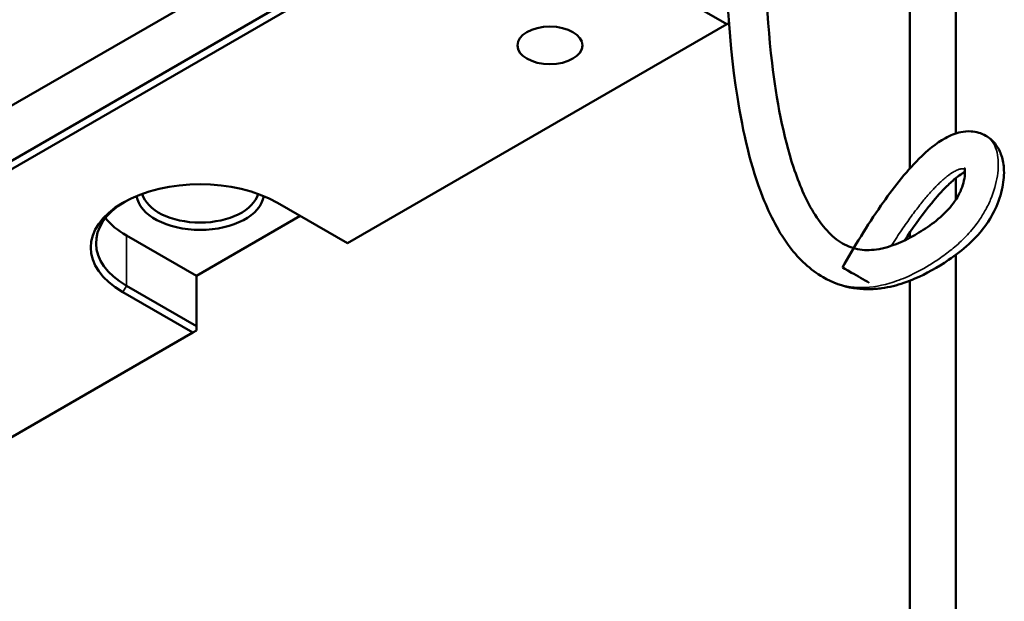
# Model space of a CAD drawing. Header units: millimetres. Extents: x 75 to 4764, y 75 to 3163.
# Tile 151 of 198: x 3545 to 3583, y 1174 to 1196. Entities that reach past the tile are written whole.
import ezdxf

# ---------------------------------------------------------------- set-up
doc = ezdxf.new("R2010")
doc.units = ezdxf.units.MM
doc.header["$LTSCALE"] = 15
doc.layers.add('Visible (ISO)', color=7, linetype='Continuous', lineweight=50)
doc.layers.add('Visible Narrow (ISO)', color=7, linetype='Continuous', lineweight=35)

msp = doc.modelspace()

# ---------------------------------------------------------------- linework, layer by layer
at = {"layer": 'Visible (ISO)'}
for p, q in [((3534.013, 1187.181), (3562.796, 1203.799)), ((3580.651, 1192.089), (3580.651, 1202.508)), ((3562.796, 1201.676), (3534.845, 1185.538)), ((3562.938, 1201.431), (3534.978, 1185.289)), ((3571.847, 1196.287), (3562.938, 1201.431)), ((3578.883, 1190.748), (3578.883, 1201.488)), ((3557.281, 1187.877), (3571.847, 1196.287)), ((3571.847, 1196.287), (3571.937, 1196.339)), ((3580.651, 1189.551), (3580.651, 1190.379)), ((3554.594, 1189.429), (3557.281, 1187.877)), ((3555.471, 1188.923), (3551.483, 1186.62)), ((3548.796, 1188.171), (3551.483, 1186.62)), ((3578.883, 1188.087), (3578.883, 1188.289)), ((3580.651, 1143.105), (3580.651, 1187.436)), ((3551.483, 1186.62), (3551.483, 1184.693)), ((3578.883, 1142.084), (3578.883, 1186.438)), ((3551.341, 1184.448), (3548.654, 1186)), ((3551.483, 1184.693), (3548.796, 1186.244)), ((3539.822, 1177.798), (3551.341, 1184.448)), ((3551.341, 1184.448), (3551.483, 1184.53)), ((3551.483, 1184.693), (3551.483, 1184.53))]:
    msp.add_line(p, q, dxfattribs=at)
msp.add_ellipse((3565.059, 1195.471), major_axis=(-1.25, 0), ratio=0.57735, dxfattribs=at)
for centre, major_axis, ratio, start_param, end_param in [((3551.624, 1187.714), (-4.2, 0), 0.57735, 3.926991, 7.068583), ((3551.624, 1189.804), (-2.45, 0), 0.57735, 0.082942, 3.05865), ((3551.624, 1189.968), (-2.25, 0), 0.57735, 0.151894, 2.989699), ((3551.624, 1187.877), (-4, 0), 0.57735, 5.522485, 7.068583), ((3551.624, 1189.804), (4, 0), 0.57735, 3.571947, 3.926991), ((3576.942, 1186.568), (-0.652, 0.37), 0.010794, 4.096868, 6.283185)]:
    msp.add_ellipse(centre, major_axis=major_axis, ratio=ratio, start_param=start_param, end_param=end_param, dxfattribs=at)
for points, knots in [([(3573.606, 1212.168), (3573.627, 1212.052), (3573.648, 1211.935), (3573.678, 1211.74), (3573.689, 1211.662), (3573.706, 1211.544), (3573.711, 1211.504), (3573.719, 1211.445), (3573.721, 1211.425), (3573.725, 1211.396), (3573.726, 1211.386), (3573.731, 1211.346), (3573.735, 1211.316), (3573.749, 1211.196), (3573.76, 1211.106), (3573.797, 1210.743), (3573.819, 1210.466), (3573.877, 1209.341), (3573.855, 1208.458), (3573.641, 1205.407), (3573.382, 1203.223), (3573.28, 1198.94), (3573.352, 1196.798), (3573.76, 1193.367), (3574.017, 1191.995), (3574.625, 1190.153), (3574.878, 1189.559), (3575.499, 1188.535), (3575.876, 1188.113), (3576.298, 1187.869)], [0.50911, 0.50911, 0.50911, 0.50911, 0.555883, 0.555883, 0.586739, 0.586739, 0.602194, 0.602194, 0.609935, 0.609935, 0.613811, 0.613811, 0.625441, 0.625441, 0.66033, 0.66033, 0.765031, 0.765031, 1.079844, 1.079844, 1.837838, 1.837838, 2.639143, 2.639143, 3.20986, 3.20986, 3.51236, 3.51236, 3.829666, 3.829666, 3.829666, 3.829666]), ([(3575.549, 1186.57), (3575.05, 1186.857), (3574.632, 1187.259), (3573.851, 1188.279), (3573.515, 1188.934), (3572.772, 1190.809), (3572.47, 1192.122), (3571.876, 1195.907), (3571.767, 1198.522), (3571.885, 1203.307), (3572.142, 1205.509), (3572.37, 1208.706), (3572.381, 1209.75), (3572.281, 1210.825), (3572.269, 1210.936), (3572.257, 1211.045)], [0, 0, 0, 0, 0.258957, 0.258957, 0.5822, 0.5822, 1.130109, 1.130109, 2.101874, 2.101874, 2.856701, 2.856701, 3.239608, 3.239608, 3.283879, 3.283879, 3.283879, 3.283879]), ([(3581.801, 1192.001), (3581.935, 1191.923), (3582.057, 1191.819), (3582.25, 1191.577), (3582.325, 1191.44), (3582.442, 1191.127), (3582.477, 1190.948), (3582.508, 1190.526), (3582.489, 1190.276), (3582.383, 1189.744), (3582.286, 1189.455), (3582.033, 1188.918), (3581.875, 1188.664), (3581.528, 1188.221), (3581.339, 1188.023), (3580.894, 1187.615), (3580.631, 1187.414), (3579.942, 1186.944), (3579.509, 1186.702), (3578.795, 1186.396), (3578.514, 1186.3), (3578.089, 1186.197), (3577.943, 1186.169), (3577.724, 1186.138), (3577.65, 1186.13), (3577.538, 1186.121), (3577.5, 1186.118), (3577.442, 1186.115), (3577.423, 1186.114), (3577.345, 1186.112), (3577.287, 1186.111), (3577.057, 1186.113), (3576.886, 1186.127), (3576.299, 1186.22), (3575.901, 1186.366), (3575.549, 1186.57)], [0, 0, 0, 0, 0.053354, 0.053354, 0.106703, 0.106703, 0.1694, 0.1694, 0.250424, 0.250424, 0.341752, 0.341752, 0.429088, 0.429088, 0.512937, 0.512937, 0.622223, 0.622223, 0.799264, 0.799264, 0.912802, 0.912802, 0.972172, 0.972172, 1.00278, 1.00278, 1.018493, 1.018493, 1.026553, 1.026553, 1.050735, 1.050735, 1.12337, 1.12337, 1.306627, 1.306627, 1.306627, 1.306627]), ([(3576.29, 1186.938), (3576.752, 1187.752), (3577.241, 1188.556), (3578.219, 1189.963), (3578.701, 1190.589), (3579.548, 1191.431), (3579.886, 1191.716), (3580.435, 1192.015), (3580.631, 1192.095), (3580.963, 1192.165), (3581.097, 1192.177), (3581.428, 1192.158), (3581.628, 1192.101), (3581.801, 1192.001)], [0, 0, 0, 0, 0.280745, 0.280745, 0.5172701, 0.5172701, 0.6583071, 0.6583071, 0.7306658, 0.7306658, 0.7765257, 0.7765257, 0.8452139, 0.8452139, 0.8452139, 0.8452139]), ([(3576.298, 1187.869), (3576.503, 1187.751), (3576.719, 1187.671), (3577.184, 1187.6), (3577.432, 1187.603), (3578.115, 1187.727), (3578.588, 1187.914), (3579.502, 1188.438), (3579.96, 1188.742), (3580.446, 1189.272), (3580.525, 1189.367), (3580.647, 1189.543), (3580.695, 1189.619), (3580.797, 1189.806), (3580.848, 1189.92), (3580.928, 1190.145), (3580.958, 1190.258), (3580.993, 1190.462), (3580.999, 1190.557), (3580.995, 1190.663), (3580.991, 1190.692), (3580.982, 1190.748), (3580.975, 1190.769), (3580.972, 1190.775), (3580.972, 1190.775), (3580.972, 1190.775)], [0, 0, 0, 0, 0.1533913, 0.1533913, 0.2947038, 0.2947038, 0.5054539, 0.5054539, 0.6973973, 0.6973973, 0.7358188, 0.7358188, 0.7623395, 0.7623395, 0.7998084, 0.7998084, 0.8379733, 0.8379733, 0.8760026, 0.8760026, 0.892705, 0.892705, 0.9186132, 0.9186132, 0.9236276, 0.9236276, 0.9236276, 0.9236276]), ([(3580.997, 1190.612), (3580.964, 1190.595), (3580.928, 1190.575), (3580.819, 1190.507), (3580.742, 1190.452), (3580.544, 1190.295), (3580.421, 1190.183), (3580.102, 1189.867), (3579.907, 1189.647), (3579.392, 1189.019), (3579.083, 1188.588), (3578.751, 1188.093), (3578.715, 1188.038), (3578.679, 1187.984)], [0.094418, 0.094418, 0.094418, 0.094418, 0.1124069, 0.1124069, 0.1473462, 0.1473462, 0.202308, 0.202308, 0.2935368, 0.2935368, 0.4532192, 0.4532192, 0.4729639, 0.4729639, 0.4729639, 0.4729639])]:
    msp.add_open_spline(points, degree=3, knots=knots, dxfattribs=at)
at = {"layer": 'Visible Narrow (ISO)'}
for p, q in [((3548.796, 1186.244), (3548.796, 1188.171)), ((3548.654, 1186), (3548.796, 1186.244))]:
    msp.add_line(p, q, dxfattribs=at)
for points, knots in [([(3575.549, 1186.57), (3575.637, 1186.519), (3575.728, 1186.472), (3575.821, 1186.43), (3576.148, 1186.284), (3576.502, 1186.197), (3576.884, 1186.18), (3577.266, 1186.162), (3577.677, 1186.214), (3578.113, 1186.342), (3578.34, 1186.409), (3578.574, 1186.496), (3578.815, 1186.604), (3579.075, 1186.721), (3579.342, 1186.863), (3579.619, 1187.031), (3579.764, 1187.119), (3579.912, 1187.215), (3580.062, 1187.319), (3580.224, 1187.432), (3580.388, 1187.555), (3580.55, 1187.689), (3580.712, 1187.824), (3580.872, 1187.97), (3581.028, 1188.13), (3581.109, 1188.214), (3581.189, 1188.301), (3581.267, 1188.394), (3581.352, 1188.494), (3581.435, 1188.601), (3581.514, 1188.712), (3581.605, 1188.841), (3581.69, 1188.976), (3581.766, 1189.113), (3581.849, 1189.26), (3581.921, 1189.409), (3581.983, 1189.558), (3582.112, 1189.867), (3582.198, 1190.173), (3582.243, 1190.461), (3582.287, 1190.75), (3582.289, 1191.02), (3582.248, 1191.258), (3582.202, 1191.517), (3582.105, 1191.738), (3581.948, 1191.89), (3581.904, 1191.933), (3581.855, 1191.97), (3581.801, 1192.001)], [0.7089481, 0.7089481, 0.7089481, 0.7089481, 0.7179472, 0.7179472, 0.7179472, 0.7494831, 0.7494831, 0.7494831, 0.7810191, 0.7810191, 0.7810191, 0.7974178, 0.7974178, 0.7974178, 0.8151831, 0.8151831, 0.8151831, 0.8245323, 0.8245323, 0.8245323, 0.8346606, 0.8346606, 0.8346606, 0.844789, 0.844789, 0.844789, 0.8500556, 0.8500556, 0.8500556, 0.8557612, 0.8557612, 0.8557612, 0.862403, 0.862403, 0.862403, 0.8695981, 0.8695981, 0.8695981, 0.884588, 0.884588, 0.884588, 0.8995778, 0.8995778, 0.8995778, 0.9158169, 0.9158169, 0.9158169, 0.9204097, 0.9204097, 0.9204097, 0.9204097]), ([(3580.985, 1190.73), (3580.978, 1190.732), (3580.959, 1190.735), (3580.926, 1190.738), (3580.882, 1190.736), (3580.835, 1190.73), (3580.781, 1190.716), (3580.722, 1190.696), (3580.655, 1190.667), (3580.582, 1190.629), (3580.5, 1190.581), (3580.412, 1190.52), (3580.315, 1190.448), (3580.21, 1190.363), (3580.098, 1190.264), (3579.978, 1190.151), (3579.851, 1190.023), (3579.716, 1189.879), (3579.573, 1189.718), (3579.423, 1189.541), (3579.266, 1189.346), (3579.102, 1189.134), (3578.931, 1188.904), (3578.753, 1188.655), (3578.569, 1188.387), (3578.377, 1188.1), (3578.242, 1187.891), (3578.171, 1187.779), (3578.167, 1187.773)], [0.91973371, 0.91973371, 0.91973371, 0.91973371, 0.92134831, 0.9241573, 0.92696629, 0.92977528, 0.93258427, 0.93539326, 0.93820225, 0.94101124, 0.94382022, 0.94662921, 0.9494382, 0.95224719, 0.95505618, 0.95786517, 0.96067416, 0.96348315, 0.96629213, 0.96910112, 0.97191011, 0.9747191, 0.97752809, 0.98033708, 0.98314607, 0.98595506, 0.98876404, 0.98891628, 0.98891628, 0.98891628, 0.98891628])]:
    msp.add_open_spline(points, degree=3, knots=knots, dxfattribs=at)

doc.saveas('drawing.dxf')
